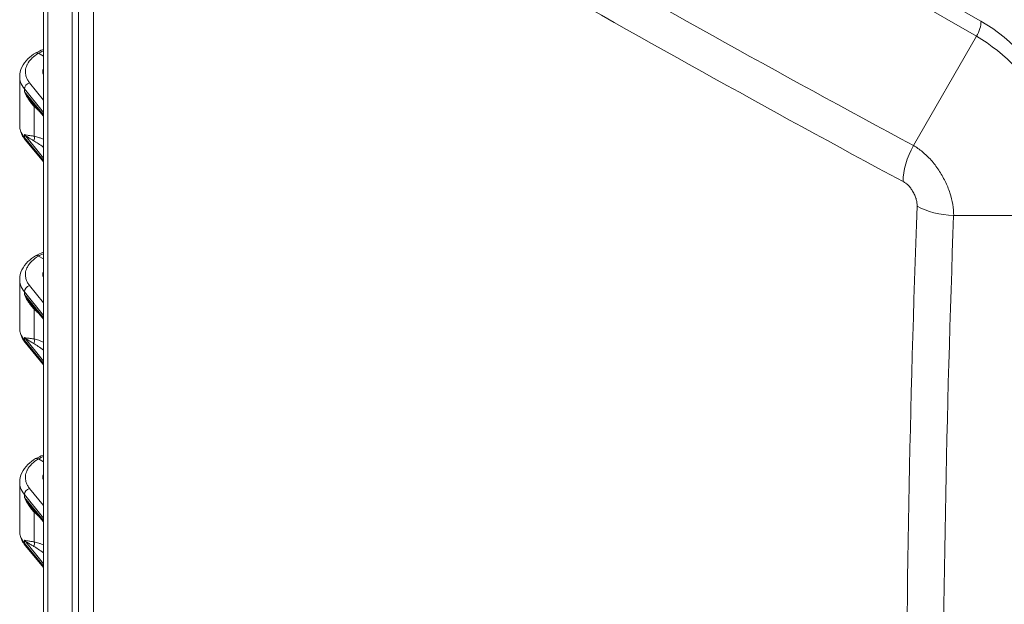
# Model space of a CAD drawing. Header units: inches. Extents: x 0.3 to 84.8, y 1.5 to 53.5.
# Tile 103 of 107: x 74 to 79.4, y 43.3 to 46.5. Entities that reach past the tile are written whole.
import ezdxf

# ---------------------------------------------------------------- set-up
doc = ezdxf.new("R2010")
doc.units = ezdxf.units.IN
doc.header["$LTSCALE"] = 2.5
doc.header["$MEASUREMENT"] = 0
doc.layers.add('Visible (ANSI)', color=7, linetype='Continuous', lineweight=18)
doc.layers.add('Visible Narrow (ANSI)', color=7, linetype='Continuous', lineweight=5)

msp = doc.modelspace()

# ---------------------------------------------------------------- linework, layer by layer
at = {"layer": 'Visible (ANSI)'}
for p, q in [((74.1065, 41.4584), (74.1065, 49.5178)), ((74.3, 48.1951), (74.3, 41.6629)), ((74.0798, 46.3182), (74.1065, 46.3028)), ((73.9764, 46.1902), (73.9764, 45.922)), ((74.038, 46.0556), (74.038, 46.0556)), ((74.1065, 45.9718), (74.038, 46.0556)), ((73.9764, 45.922), (73.9764, 45.922)), ((74.1065, 45.721), (74.0065, 45.8432)), ((74.0798, 45.2033), (74.1065, 45.188)), ((73.9764, 45.0754), (73.9764, 44.8072)), ((74.038, 44.9407), (74.038, 44.9407)), ((74.1065, 44.857), (74.038, 44.9407)), ((73.9764, 44.8072), (73.9764, 44.8072)), ((74.1065, 44.6061), (74.0065, 44.7284)), ((74.0798, 44.0885), (74.1065, 44.0732)), ((73.9764, 43.9605), (73.9764, 43.6923)), ((74.038, 43.8259), (74.038, 43.8259)), ((74.1065, 43.7421), (74.038, 43.8259)), ((73.9764, 43.6923), (73.9764, 43.6923)), ((74.1065, 43.4913), (74.0065, 43.6135))]:
    msp.add_line(p, q, dxfattribs=at)
for centre in [(74.2526, 46.2187), (74.2526, 45.1038), (74.2526, 43.989)]:
    msp.add_ellipse(centre, major_axis=(-0.1489, -0.0023), ratio=0.585862, start_param=6.082024, end_param=6.466343, dxfattribs=at)
for points, knots in [([(73.9764, 46.1902), (73.9764, 46.2078), (73.9806, 46.2256), (73.9961, 46.2586), (74.0076, 46.2742), (74.0339, 46.2997), (74.0481, 46.3103), (74.0638, 46.3197)], [0.0000689, 0.0000689, 0.0000689, 0.0000689, 0.2092147, 0.2092147, 0.4212904, 0.4212904, 0.6005105, 0.6005105, 0.6005105, 0.6005105]), ([(74.0798, 46.3182), (74.0759, 46.3204), (74.072, 46.3215), (74.0686, 46.3212), (74.0668, 46.321), (74.0652, 46.3205), (74.0638, 46.3196)], [0, 0, 0, 0, 0.3333333, 0.3333333, 0.3333333, 0.5038212, 0.5038212, 0.5038212, 0.5038212]), ([(74.0065, 45.8432), (73.9927, 45.8601), (73.9829, 45.8794), (73.9772, 45.9069), (73.9764, 45.9144), (73.9764, 45.922)], [0, 0, 0, 0, 0.2454913, 0.2454913, 0.3365649, 0.3365649, 0.3365649, 0.3365649]), ([(73.9764, 45.0754), (73.9764, 45.093), (73.9806, 45.1108), (73.9961, 45.1438), (74.0076, 45.1593), (74.0339, 45.1848), (74.0481, 45.1955), (74.0638, 45.2048)], [0.0000689, 0.0000689, 0.0000689, 0.0000689, 0.2092147, 0.2092147, 0.4212904, 0.4212904, 0.6005105, 0.6005105, 0.6005105, 0.6005105]), ([(74.0798, 45.2033), (74.0759, 45.2056), (74.072, 45.2066), (74.0686, 45.2063), (74.0668, 45.2062), (74.0652, 45.2056), (74.0638, 45.2048)], [0, 0, 0, 0, 0.3333333, 0.3333333, 0.3333333, 0.5038212, 0.5038212, 0.5038212, 0.5038212]), ([(74.0065, 44.7284), (73.9927, 44.7453), (73.9829, 44.7646), (73.9772, 44.792), (73.9764, 44.7996), (73.9764, 44.8072)], [0, 0, 0, 0, 0.2454913, 0.2454913, 0.3365649, 0.3365649, 0.3365649, 0.3365649]), ([(73.9764, 43.9605), (73.9764, 43.9782), (73.9806, 43.9959), (73.9961, 44.0289), (74.0076, 44.0445), (74.0339, 44.07), (74.0481, 44.0806), (74.0638, 44.09)], [0.0000689, 0.0000689, 0.0000689, 0.0000689, 0.2092147, 0.2092147, 0.4212904, 0.4212904, 0.6005105, 0.6005105, 0.6005105, 0.6005105]), ([(74.0798, 44.0885), (74.0759, 44.0908), (74.072, 44.0918), (74.0686, 44.0915), (74.0668, 44.0913), (74.0652, 44.0908), (74.0638, 44.09)], [0, 0, 0, 0, 0.3333333, 0.3333333, 0.3333333, 0.5038212, 0.5038212, 0.5038212, 0.5038212]), ([(74.0065, 43.6135), (73.9927, 43.6305), (73.9829, 43.6498), (73.9772, 43.6772), (73.9764, 43.6848), (73.9764, 43.6923)], [0, 0, 0, 0, 0.2454913, 0.2454913, 0.3365649, 0.3365649, 0.3365649, 0.3365649])]:
    msp.add_open_spline(points, degree=3, knots=knots, dxfattribs=at)
for points in [[(74.0641, 46.3198), (74.0771, 46.3271), (74.0913, 46.3335), (74.1065, 46.339)], [(74.0641, 45.205), (74.0771, 45.2122), (74.0913, 45.2187), (74.1065, 45.2242)], [(74.0641, 44.0901), (74.0771, 44.0974), (74.0913, 44.1038), (74.1065, 44.1094)]]:
    msp.add_open_spline(points, degree=3, dxfattribs=at)
at = {"layer": 'Visible Narrow (ANSI)'}
for p, q in [((74.1304, 41.4251), (74.1304, 49.4845)), ((79.2574, 46.4944), (74.8933, 49.0076)), ((79.233, 46.412), (74.8688, 48.9252)), ((74.2654, 48.6432), (74.2654, 42.111)), ((74.3813, 48.0844), (74.3813, 41.5422)), ((79.233, 46.412), (78.8861, 45.8112)), ((74.1065, 46.0614), (74.0308, 46.1557)), ((74.0023, 46.1222), (74.0023, 46.1065)), ((74.1065, 45.9924), (74.0023, 46.1222)), ((74.1065, 45.979), (74.0023, 46.1065)), ((74.0559, 45.8625), (74.0559, 46.0264)), ((74.0023, 45.8713), (74.0023, 45.8556)), ((74.0023, 45.8713), (74.1065, 45.7415)), ((74.1065, 45.7282), (74.0023, 45.8556)), ((79.8018, 45.4268), (79.1073, 45.4268)), ((74.0023, 45.0074), (74.0023, 44.9916)), ((74.1065, 44.8775), (74.0023, 45.0074)), ((74.1065, 44.9465), (74.0308, 45.0409)), ((74.1065, 44.8642), (74.0023, 44.9916)), ((74.0559, 44.7477), (74.0559, 44.9116)), ((74.0023, 44.7565), (74.0023, 44.7408)), ((74.0023, 44.7565), (74.1065, 44.6267)), ((74.1065, 44.6134), (74.0023, 44.7408)), ((74.1065, 43.8317), (74.0308, 43.926)), ((74.0023, 43.8925), (74.0023, 43.8768)), ((74.1065, 43.7627), (74.0023, 43.8925)), ((74.1065, 43.7494), (74.0023, 43.8768)), ((74.0559, 43.6328), (74.0559, 43.7967)), ((74.0023, 43.6417), (74.0023, 43.6259)), ((74.0023, 43.6417), (74.1065, 43.5119)), ((74.1065, 43.4985), (74.0023, 43.6259))]:
    msp.add_line(p, q, dxfattribs=at)
for centre, major_axis, ratio, start_param, end_param in [((142.1568, 160.4351), (-65.7234, -113.2529), 0.815969, 6.262346, 6.309484), ((142.1969, 160.4118), (-65.8238, -113.4259), 0.815969, 6.262346, 6.309484), ((79.1739, 46.4463), (-0.059, -0.1024), 0.578093, 1.568863, 2.354261), ((79.2574, 45.7684), (-0.4432, 0.7696), 0.578093, 3.928925, 5.499721), ((79.233, 45.7543), (-0.4015, 0.6971), 0.578093, 3.928925, 5.499721), ((74.0312, 46.1299), (0.0248, 0.0199), 0.737499, 1.050178, 2.604545), ((74.0333, 46.0135), (0.0223, 0.0227), 0.364447, 5.619036, 5.942661), ((74.0312, 45.8634), (-0.0246, -0.0201), 0.744374, 5.73941, 6.28317), ((74.0333, 45.8497), (0.0058, 0.0313), 0.737189, 4.444311, 5.268108), ((74.1289, 45.7573), (0.1032, -0.0887), 0.145607, 1.912768, 2.4992), ((79.0306, 45.7273), (-0.137, -0.2546), 0.577895, 4.693758, 5.457607), ((210.6564, 42.2075), (-131.8108, 0), 0.817547, 6.252826, 6.313545), ((79.1073, 45.5932), (-0.2889, 0.0107), 0.575596, 0.823427, 1.592174), ((210.6564, 42.1607), (-131.6098, 0), 0.817547, 6.252826, 6.313545), ((74.0312, 45.0151), (0.0248, 0.0199), 0.737499, 1.050178, 2.604545), ((74.0333, 44.8987), (0.0223, 0.0227), 0.364447, 5.619036, 5.942661), ((74.0312, 44.7485), (-0.0246, -0.0201), 0.744374, 5.73941, 6.28317), ((74.0333, 44.7348), (0.0058, 0.0313), 0.737189, 4.444311, 5.268108), ((74.1289, 44.6424), (0.1032, -0.0887), 0.145607, 1.912768, 2.4992), ((74.0312, 43.9003), (0.0248, 0.0199), 0.737499, 1.050178, 2.604545), ((74.0333, 43.7839), (0.0223, 0.0227), 0.364447, 5.619036, 5.942661), ((74.0312, 43.6337), (-0.0246, -0.0201), 0.744374, 5.73941, 6.28317), ((74.0333, 43.62), (0.0058, 0.0313), 0.737189, 4.444311, 5.268108), ((74.1289, 43.5276), (0.1032, -0.0887), 0.145607, 1.912768, 2.4992)]:
    msp.add_ellipse(centre, major_axis=major_axis, ratio=ratio, start_param=start_param, end_param=end_param, dxfattribs=at)
for points, knots in [([(74.0308, 46.1557), (74.0265, 46.161), (74.0229, 46.1664), (74.0198, 46.1718), (74.0167, 46.1774), (74.0142, 46.1831), (74.0123, 46.1889), (74.0098, 46.1965), (74.0083, 46.2043), (74.008, 46.2121), (74.0078, 46.216), (74.0079, 46.2198), (74.0082, 46.2237), (74.0091, 46.2335), (74.0117, 46.2433), (74.0161, 46.2529), (74.0169, 46.2547), (74.0177, 46.2564), (74.0187, 46.2582), (74.0245, 46.2694), (74.0328, 46.2803), (74.043, 46.2903), (74.0432, 46.2905), (74.0434, 46.2907), (74.0435, 46.2908), (74.0537, 46.3007), (74.0657, 46.3098), (74.0798, 46.3182)], [0, 0, 0, 0, 0.098757, 0.098757, 0.098757, 0.2, 0.2, 0.2, 0.334065, 0.334065, 0.334065, 0.4, 0.4, 0.4, 0.56864, 0.56864, 0.56864, 0.6, 0.6, 0.6, 0.8, 0.8, 0.8, 0.803452, 0.803452, 0.803452, 1, 1, 1, 1]), ([(74.0798, 46.3182), (74.0828, 46.3198), (74.0858, 46.3214), (74.0889, 46.323), (74.0946, 46.3258), (74.1004, 46.3285), (74.1064, 46.331)], [0, 0, 0, 0, 0.01623246, 0.01623246, 0.01623246, 0.04617706, 0.04617706, 0.04617706, 0.04617706]), ([(74.0023, 46.1222), (73.9928, 46.134), (73.9803, 46.1564), (73.9764, 46.1799), (73.9764, 46.1902)], [0, 0, 0, 0, 0.2, 0.3569592, 0.3569592, 0.3569592, 0.3569592]), ([(74.0559, 46.0264), (74.0496, 46.0329), (74.0432, 46.0402), (74.037, 46.0483), (74.0308, 46.0564), (74.0248, 46.0652), (74.0189, 46.0749), (74.0131, 46.0845), (74.0075, 46.0951), (74.0023, 46.1065)], [0, 0, 0, 0, 0.333333, 0.333333, 0.333333, 0.666667, 0.666667, 0.666667, 1, 1, 1, 1]), ([(74.038, 46.0556), (74.0378, 46.0558), (74.0376, 46.056), (74.0374, 46.0562), (74.0373, 46.0564), (74.0372, 46.0566), (74.037, 46.0567), (74.0314, 46.0637), (74.0257, 46.0712), (74.0199, 46.0794), (74.0199, 46.0795), (74.0198, 46.0796), (74.0197, 46.0797), (74.0139, 46.088), (74.0081, 46.0969), (74.0023, 46.1065)], [0.3148911, 0.3148911, 0.3148911, 0.3148911, 0.3253059, 0.3253059, 0.3253059, 0.3333333, 0.3333333, 0.3333333, 0.6626526, 0.6626526, 0.6626526, 0.6666667, 0.6666667, 0.6666667, 1, 1, 1, 1]), ([(74.0783, 46.0062), (74.0748, 46.0091), (74.067, 46.0159), (74.0598, 46.0226), (74.0559, 46.0264)], [0.7078464, 0.7078464, 0.7078464, 0.7078464, 0.8333333, 0.9999594, 0.9999594, 0.9999594, 0.9999594]), ([(74.0023, 45.8556), (73.9928, 45.8673), (73.9803, 45.8892), (73.9764, 45.912), (73.9764, 45.922)], [0, 0, 0, 0, 0.2, 0.3569973, 0.3569973, 0.3569973, 0.3569973]), ([(74.0023, 45.8713), (74.0075, 45.87), (74.0132, 45.8688), (74.019, 45.8678), (74.0249, 45.8668), (74.031, 45.866), (74.0371, 45.8651), (74.0433, 45.8642), (74.0497, 45.8634), (74.0559, 45.8625)], [0, 0, 0, 0, 0.333333, 0.333333, 0.333333, 0.666667, 0.666667, 0.666667, 1, 1, 1, 1]), ([(74.0023, 45.8713), (74.0081, 45.8667), (74.014, 45.8624), (74.0198, 45.8584), (74.0199, 45.8583), (74.02, 45.8583), (74.0201, 45.8582), (74.0258, 45.8543), (74.0315, 45.8506), (74.0371, 45.8472), (74.0373, 45.8471), (74.0375, 45.847), (74.0376, 45.8469), (74.0432, 45.8435), (74.0487, 45.8403), (74.054, 45.8372)], [0, 0, 0, 0, 0.3333333, 0.3333333, 0.3333333, 0.3381711, 0.3381711, 0.3381711, 0.6666667, 0.6666667, 0.6666667, 0.6763403, 0.6763403, 0.6763403, 0.9999933, 0.9999933, 0.9999933, 0.9999933]), ([(74.0559, 45.8625), (74.0598, 45.8618), (74.068, 45.8599), (74.0816, 45.8556), (74.0946, 45.8507), (74.1032, 45.847), (74.1065, 45.8455)], [0.0000342, 0.0000342, 0.0000342, 0.0000342, 0.1666667, 0.3333333, 0.5, 0.6008081, 0.6008081, 0.6008081, 0.6008081]), ([(78.8861, 45.8112), (78.9028, 45.8018), (78.9362, 45.7786), (78.9838, 45.7324), (79.0263, 45.6771), (79.0617, 45.6156), (79.0881, 45.551), (79.1042, 45.4866), (79.1075, 45.446), (79.1073, 45.4268)], [0, 0, 0, 0, 0.1428571, 0.2857143, 0.4285714, 0.5714286, 0.7142857, 0.8571429, 1, 1, 1, 1]), ([(78.8296, 45.6128), (78.8345, 45.6102), (78.8393, 45.6071), (78.844, 45.6035), (78.845, 45.6027), (78.8461, 45.6019), (78.8471, 45.6011), (78.8522, 45.597), (78.8572, 45.5923), (78.862, 45.5871), (78.8626, 45.5865), (78.8632, 45.5858), (78.8638, 45.5852), (78.8688, 45.5795), (78.8736, 45.5734), (78.878, 45.5669), (78.8782, 45.5666), (78.8784, 45.5663), (78.8786, 45.566), (78.8832, 45.5591), (78.8873, 45.5519), (78.8909, 45.5445), (78.891, 45.5444), (78.891, 45.5442), (78.8911, 45.544), (78.8946, 45.5368), (78.8975, 45.5294), (78.8999, 45.522), (78.9001, 45.5213), (78.9003, 45.5206), (78.9005, 45.52), (78.9026, 45.5131), (78.9041, 45.5062), (78.9051, 45.4996), (78.9053, 45.4984), (78.9054, 45.4973), (78.9056, 45.4961), (78.9063, 45.4901), (78.9066, 45.4843), (78.9064, 45.4786)], [0, 0, 0, 0, 0.117212, 0.117212, 0.117212, 0.142857, 0.142857, 0.142857, 0.269906, 0.269906, 0.269906, 0.285714, 0.285714, 0.285714, 0.422311, 0.422311, 0.422311, 0.428571, 0.428571, 0.428571, 0.571429, 0.571429, 0.571429, 0.574719, 0.574719, 0.574719, 0.714286, 0.714286, 0.714286, 0.727119, 0.727119, 0.727119, 0.857143, 0.857143, 0.857143, 0.879771, 0.879771, 0.879771, 1, 1, 1, 1]), ([(74.0308, 45.0409), (74.0265, 45.0462), (74.0229, 45.0516), (74.0198, 45.057), (74.0167, 45.0626), (74.0142, 45.0682), (74.0123, 45.074), (74.0098, 45.0816), (74.0083, 45.0894), (74.008, 45.0973), (74.0078, 45.1011), (74.0079, 45.105), (74.0082, 45.1088), (74.0091, 45.1187), (74.0117, 45.1285), (74.0161, 45.138), (74.0169, 45.1398), (74.0177, 45.1416), (74.0187, 45.1434), (74.0245, 45.1546), (74.0328, 45.1654), (74.043, 45.1755), (74.0432, 45.1757), (74.0434, 45.1758), (74.0435, 45.176), (74.0537, 45.1859), (74.0657, 45.1949), (74.0798, 45.2033)], [0, 0, 0, 0, 0.098757, 0.098757, 0.098757, 0.2, 0.2, 0.2, 0.334065, 0.334065, 0.334065, 0.4, 0.4, 0.4, 0.56864, 0.56864, 0.56864, 0.6, 0.6, 0.6, 0.8, 0.8, 0.8, 0.803452, 0.803452, 0.803452, 1, 1, 1, 1]), ([(74.0798, 45.2033), (74.0828, 45.205), (74.0858, 45.2066), (74.0889, 45.2081), (74.0946, 45.211), (74.1004, 45.2137), (74.1064, 45.2162)], [0, 0, 0, 0, 0.01623246, 0.01623246, 0.01623246, 0.04617706, 0.04617706, 0.04617706, 0.04617706]), ([(74.0023, 45.0074), (73.9928, 45.0192), (73.9803, 45.0416), (73.9764, 45.065), (73.9764, 45.0753)], [0, 0, 0, 0, 0.2, 0.3569592, 0.3569592, 0.3569592, 0.3569592]), ([(74.0559, 44.9116), (74.0496, 44.9181), (74.0432, 44.9254), (74.037, 44.9335), (74.0308, 44.9415), (74.0248, 44.9503), (74.0189, 44.96), (74.0131, 44.9697), (74.0075, 44.9803), (74.0023, 44.9916)], [0, 0, 0, 0, 0.333333, 0.333333, 0.333333, 0.666667, 0.666667, 0.666667, 1, 1, 1, 1]), ([(74.038, 44.9407), (74.0378, 44.941), (74.0376, 44.9412), (74.0374, 44.9414), (74.0373, 44.9416), (74.0372, 44.9417), (74.037, 44.9419), (74.0314, 44.9489), (74.0257, 44.9564), (74.0199, 44.9646), (74.0199, 44.9647), (74.0198, 44.9648), (74.0197, 44.9649), (74.0139, 44.9731), (74.0081, 44.9821), (74.0023, 44.9916)], [0.3148911, 0.3148911, 0.3148911, 0.3148911, 0.3253059, 0.3253059, 0.3253059, 0.3333333, 0.3333333, 0.3333333, 0.6626526, 0.6626526, 0.6626526, 0.6666667, 0.6666667, 0.6666667, 1, 1, 1, 1]), ([(74.0783, 44.8913), (74.0748, 44.8943), (74.067, 44.9011), (74.0598, 44.9078), (74.0559, 44.9116)], [0.7078464, 0.7078464, 0.7078464, 0.7078464, 0.8333333, 0.9999594, 0.9999594, 0.9999594, 0.9999594]), ([(74.0023, 44.7408), (73.9928, 44.7524), (73.9803, 44.7744), (73.9764, 44.7972), (73.9764, 44.8072)], [0, 0, 0, 0, 0.2, 0.3569973, 0.3569973, 0.3569973, 0.3569973]), ([(74.0023, 44.7565), (74.0075, 44.7551), (74.0132, 44.754), (74.019, 44.753), (74.0249, 44.752), (74.031, 44.7511), (74.0371, 44.7503), (74.0433, 44.7494), (74.0497, 44.7486), (74.0559, 44.7477)], [0, 0, 0, 0, 0.333333, 0.333333, 0.333333, 0.666667, 0.666667, 0.666667, 1, 1, 1, 1]), ([(74.0023, 44.7565), (74.0081, 44.7518), (74.014, 44.7475), (74.0198, 44.7435), (74.0199, 44.7435), (74.02, 44.7434), (74.0201, 44.7434), (74.0258, 44.7394), (74.0315, 44.7358), (74.0371, 44.7323), (74.0373, 44.7322), (74.0375, 44.7321), (74.0376, 44.732), (74.0432, 44.7286), (74.0487, 44.7254), (74.054, 44.7224)], [0, 0, 0, 0, 0.3333333, 0.3333333, 0.3333333, 0.3381711, 0.3381711, 0.3381711, 0.6666667, 0.6666667, 0.6666667, 0.6763403, 0.6763403, 0.6763403, 0.9999933, 0.9999933, 0.9999933, 0.9999933]), ([(74.0559, 44.7477), (74.0598, 44.747), (74.068, 44.7451), (74.0816, 44.7408), (74.0946, 44.7358), (74.1032, 44.7321), (74.1065, 44.7307)], [0.0000342, 0.0000342, 0.0000342, 0.0000342, 0.1666667, 0.3333333, 0.5, 0.6008081, 0.6008081, 0.6008081, 0.6008081]), ([(74.0308, 43.926), (74.0265, 43.9313), (74.0229, 43.9367), (74.0198, 43.9422), (74.0167, 43.9477), (74.0142, 43.9534), (74.0123, 43.9592), (74.0098, 43.9668), (74.0083, 43.9746), (74.008, 43.9824), (74.0078, 43.9863), (74.0079, 43.9902), (74.0082, 43.994), (74.0091, 44.0039), (74.0117, 44.0136), (74.0161, 44.0232), (74.0169, 44.025), (74.0177, 44.0268), (74.0187, 44.0285), (74.0245, 44.0397), (74.0328, 44.0506), (74.043, 44.0606), (74.0432, 44.0608), (74.0434, 44.061), (74.0435, 44.0612), (74.0537, 44.071), (74.0657, 44.0801), (74.0798, 44.0885)], [0, 0, 0, 0, 0.098757, 0.098757, 0.098757, 0.2, 0.2, 0.2, 0.334065, 0.334065, 0.334065, 0.4, 0.4, 0.4, 0.56864, 0.56864, 0.56864, 0.6, 0.6, 0.6, 0.8, 0.8, 0.8, 0.803452, 0.803452, 0.803452, 1, 1, 1, 1]), ([(74.0798, 44.0885), (74.0828, 44.0902), (74.0858, 44.0918), (74.0889, 44.0933), (74.0946, 44.0962), (74.1004, 44.0988), (74.1064, 44.1013)], [0, 0, 0, 0, 0.01623246, 0.01623246, 0.01623246, 0.04617706, 0.04617706, 0.04617706, 0.04617706]), ([(74.0023, 43.8925), (73.9928, 43.9044), (73.9803, 43.9267), (73.9764, 43.9502), (73.9764, 43.9605)], [0, 0, 0, 0, 0.2, 0.3569592, 0.3569592, 0.3569592, 0.3569592]), ([(74.0559, 43.7967), (74.0496, 43.8033), (74.0432, 43.8106), (74.037, 43.8186), (74.0308, 43.8267), (74.0248, 43.8355), (74.0189, 43.8452), (74.0131, 43.8549), (74.0075, 43.8654), (74.0023, 43.8768)], [0, 0, 0, 0, 0.333333, 0.333333, 0.333333, 0.666667, 0.666667, 0.666667, 1, 1, 1, 1]), ([(74.038, 43.8259), (74.0378, 43.8261), (74.0376, 43.8263), (74.0374, 43.8266), (74.0373, 43.8267), (74.0372, 43.8269), (74.037, 43.8271), (74.0314, 43.834), (74.0257, 43.8416), (74.0199, 43.8497), (74.0199, 43.8498), (74.0198, 43.8499), (74.0197, 43.85), (74.0139, 43.8583), (74.0081, 43.8672), (74.0023, 43.8768)], [0.3148911, 0.3148911, 0.3148911, 0.3148911, 0.3253059, 0.3253059, 0.3253059, 0.3333333, 0.3333333, 0.3333333, 0.6626526, 0.6626526, 0.6626526, 0.6666667, 0.6666667, 0.6666667, 1, 1, 1, 1]), ([(74.0783, 43.7765), (74.0748, 43.7794), (74.067, 43.7862), (74.0598, 43.7929), (74.0559, 43.7967)], [0.7078464, 0.7078464, 0.7078464, 0.7078464, 0.8333333, 0.9999594, 0.9999594, 0.9999594, 0.9999594]), ([(74.0023, 43.6259), (73.9928, 43.6376), (73.9803, 43.6595), (73.9764, 43.6823), (73.9764, 43.6923)], [0, 0, 0, 0, 0.2, 0.3569973, 0.3569973, 0.3569973, 0.3569973]), ([(74.0023, 43.6417), (74.0075, 43.6403), (74.0132, 43.6392), (74.019, 43.6382), (74.0249, 43.6372), (74.031, 43.6363), (74.0371, 43.6354), (74.0433, 43.6346), (74.0497, 43.6337), (74.0559, 43.6328)], [0, 0, 0, 0, 0.333333, 0.333333, 0.333333, 0.666667, 0.666667, 0.666667, 1, 1, 1, 1]), ([(74.0023, 43.6417), (74.0081, 43.637), (74.014, 43.6327), (74.0198, 43.6287), (74.0199, 43.6286), (74.02, 43.6286), (74.0201, 43.6285), (74.0258, 43.6246), (74.0315, 43.621), (74.0371, 43.6175), (74.0373, 43.6174), (74.0375, 43.6173), (74.0376, 43.6172), (74.0432, 43.6138), (74.0487, 43.6106), (74.054, 43.6076)], [0, 0, 0, 0, 0.3333333, 0.3333333, 0.3333333, 0.3381711, 0.3381711, 0.3381711, 0.6666667, 0.6666667, 0.6666667, 0.6763403, 0.6763403, 0.6763403, 0.9999933, 0.9999933, 0.9999933, 0.9999933]), ([(74.0559, 43.6328), (74.0598, 43.6321), (74.068, 43.6302), (74.0816, 43.6259), (74.0946, 43.621), (74.1032, 43.6173), (74.1065, 43.6158)], [0.0000342, 0.0000342, 0.0000342, 0.0000342, 0.1666667, 0.3333333, 0.5, 0.6008081, 0.6008081, 0.6008081, 0.6008081])]:
    msp.add_open_spline(points, degree=3, knots=knots, dxfattribs=at)

doc.saveas('drawing.dxf')
